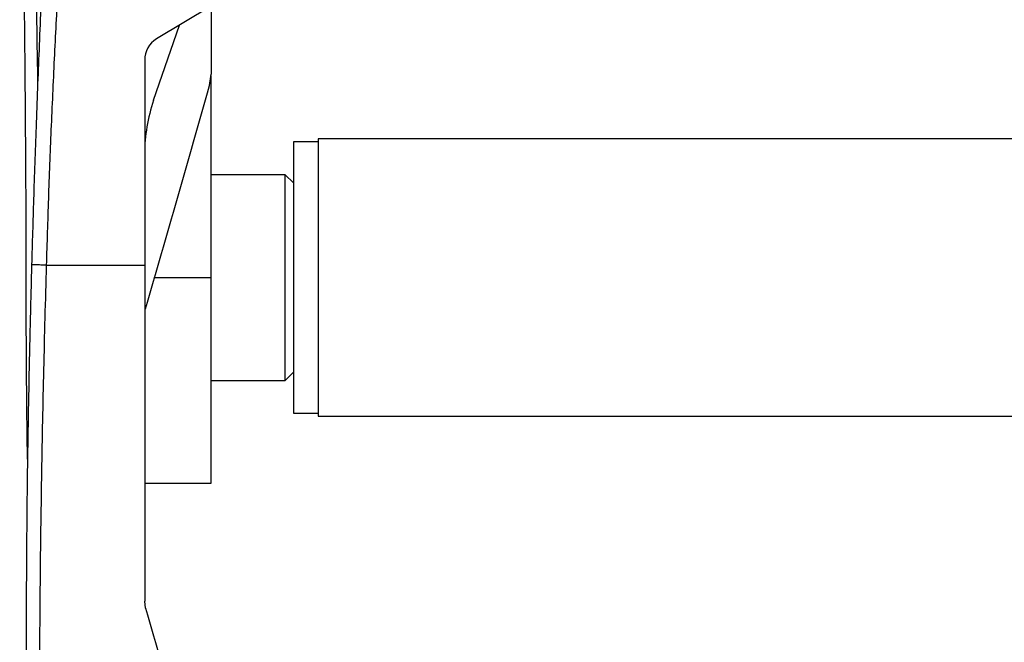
# Model space of a CAD drawing. Header units: millimetres. Extents: x 0 to 420, y 0 to 297.
# Tile 99 of 106: x 303.23 to 306.01, y 222.68 to 224.43. Entities that reach past the tile are written whole.
import ezdxf

# ---------------------------------------------------------------- set-up
doc = ezdxf.new("R2010")
doc.units = ezdxf.units.MM

msp = doc.modelspace()

# ---------------------------------------------------------------- linework, layer by layer
at = {"color": 7, "linetype": 'Continuous', "lineweight": 25}
for p, q in [((303.76837, 224.47214), (303.61416, 224.37939)), ((303.76837, 224.46692), (303.76837, 224.27942)), ((303.6057, 224.206), (303.67879, 224.41826)), ((303.58039, 224.31968), (303.58039, 223.74048)), ((303.76387, 224.24741), (303.76837, 224.27942)), ((303.76837, 223.70564), (303.76837, 224.27535)), ((304.07033, 224.08889), (304.00065, 224.08889)), ((304.00065, 224.08889), (304.00065, 223.32238)), ((313.57039, 224.09702), (304.07033, 224.09702)), ((304.07033, 224.09702), (304.07033, 223.31425)), ((303.97742, 223.99598), (303.76837, 223.99598)), ((304.00065, 223.97275), (303.97742, 223.99598)), ((303.97742, 223.58627), (303.97742, 223.99598)), ((303.30341, 223.74048), (303.58039, 223.74048)), ((303.6059, 223.70564), (303.76837, 223.70564)), ((303.76837, 223.12495), (303.76837, 223.70564)), ((303.97742, 223.41529), (303.97742, 223.58627)), ((303.97742, 223.41529), (304.00065, 223.43852)), ((303.76837, 223.41529), (303.97742, 223.41529)), ((304.00065, 223.32238), (304.07033, 223.32238)), ((304.07033, 223.31425), (313.57039, 223.31425)), ((303.58039, 223.12495), (303.76837, 223.12495)), ((303.58309, 222.77233), (303.58039, 222.79154))]:
    msp.add_line(p, q, dxfattribs=at)
for centre, radius, start in [((303.65007, 224.31968), 0.06968, 121.02461), ((304.04494, 224.05475), 0.46455, 161)]:
    msp.add_arc(centre, radius, start, 180, dxfattribs=at)
for points, knots in [([(303.4548, 226.10981), (303.45234, 226.10601), (303.43536, 226.07982), (303.41117, 226.02356), (303.38388, 225.93624), (303.37177, 225.8664), (303.36543, 225.81954), (303.36314, 225.80107), (303.36093, 225.78171), (303.35881, 225.76141), (303.35676, 225.74011), (303.35477, 225.71776), (303.35159, 225.67888), (303.34744, 225.62028), (303.34204, 225.5317), (303.33587, 225.42215), (303.32825, 225.28784), (303.32254, 225.18487), (303.31898, 225.1194), (303.31782, 225.0981), (303.31657, 225.07475), (303.3152, 225.0493), (303.31374, 225.02169), (303.31216, 224.99183), (303.31048, 224.95966), (303.30794, 224.91062), (303.30454, 224.84373), (303.30056, 224.76313), (303.29604, 224.66913), (303.29147, 224.57046), (303.28653, 224.45846), (303.28044, 224.31392), (303.27352, 224.13489), (303.26656, 223.93278), (303.26281, 223.8034), (303.26102, 223.74177)], [0, 0, 0, 0, 0.0056968, 0.0392389, 0.0764214, 0.120631, 0.1280794, 0.1358697, 0.1440244, 0.1525672, 0.1615231, 0.1709184, 0.180781, 0.2105562, 0.2447609, 0.2923242, 0.3484822, 0.4138629, 0.4219631, 0.4308945, 0.4406817, 0.4513509, 0.4629299, 0.4754478, 0.488935, 0.5034232, 0.5371713, 0.5731285, 0.6048641, 0.6554608, 0.6972871, 0.7457986, 0.8373017, 0.9224961, 1, 1, 1, 1]), ([(303.30341, 223.74048), (303.30528, 223.8031), (303.30909, 223.93048), (303.31664, 224.12466), (303.32549, 224.32226), (303.33517, 224.5125), (303.34526, 224.69301), (303.35297, 224.82205), (303.35833, 224.9086), (303.36113, 224.95319), (303.36401, 224.99864), (303.36698, 225.04495), (303.37005, 225.09212), (303.37315, 225.13941), (303.37646, 225.18938), (303.38015, 225.24461), (303.38444, 225.30836), (303.38931, 225.38064), (303.39456, 225.45812), (303.40036, 225.54406), (303.40702, 225.63649), (303.41532, 225.73512), (303.42691, 225.82808), (303.4388, 225.90041), (303.45092, 225.93887), (303.4548, 225.95118)], [0, 0, 0, 0, 0.0847442, 0.1723591, 0.2628488, 0.3522801, 0.4300027, 0.5073859, 0.5271423, 0.5472871, 0.5678203, 0.5887419, 0.6100519, 0.6317504, 0.6528468, 0.6777995, 0.7066087, 0.7392742, 0.7757961, 0.8116472, 0.8557715, 0.9011549, 0.9454814, 0.9825528, 1, 1, 1, 1]), ([(303.24951, 223.19257), (303.24914, 223.21953), (303.24833, 223.27723), (303.24743, 223.36148), (303.24671, 223.44554), (303.2462, 223.52555), (303.24588, 223.60524), (303.24572, 223.68485), (303.24588, 223.83469), (303.24475, 224.05559), (303.24231, 224.34825), (303.23956, 224.62647), (303.23677, 224.89012), (303.23372, 225.13972), (303.23133, 225.39128), (303.22739, 225.55928), (303.22854, 225.64401), (303.22855, 225.64424)], [0, 0, 0, 0, 0.0337596, 0.0722572, 0.1056812, 0.1390813, 0.1722205, 0.2049381, 0.2379103, 0.3576469, 0.4763251, 0.5940739, 0.6941637, 0.7946337, 0.8958299, 0.99971, 1, 1, 1, 1]), ([(303.25391, 225.58985), (303.25537, 225.49679), (303.25857, 225.29354), (303.26505, 224.97642), (303.27137, 224.62777), (303.27603, 224.38324), (303.27786, 224.25228), (303.27796, 224.24543)], [0, 0, 0, 0, 0.2097625, 0.4581231, 0.705975, 0.9846319, 1, 1, 1, 1]), ([(303.58309, 223.61693), (303.61292, 223.72097), (303.67268, 223.92937), (303.73344, 224.14128), (303.76387, 224.24741)], [0, 0, 0, 0, 0.4991859, 1, 1, 1, 1]), ([(303.26102, 223.74177), (303.25952, 223.68554), (303.25657, 223.57438), (303.25307, 223.41189), (303.25026, 223.25445), (303.24808, 223.09604), (303.2466, 222.93879), (303.24572, 222.77874), (303.24589, 222.60225), (303.24525, 222.41538), (303.2442, 222.28123), (303.24372, 222.21919)], [0, 0, 0, 0, 0.108308, 0.214137, 0.3187788, 0.4208417, 0.5306793, 0.633292, 0.7391116, 0.8793599, 1, 1, 1, 1]), ([(303.76837, 220.05205), (303.74777, 220.05256), (303.70681, 220.05358), (303.64589, 220.06366), (303.58685, 220.08108), (303.53096, 220.10684), (303.4796, 220.14049), (303.43379, 220.18105), (303.39384, 220.22735), (303.34833, 220.29468), (303.30512, 220.387), (303.26901, 220.50302), (303.25293, 220.62403), (303.25265, 220.81533), (303.25877, 221.07799), (303.26487, 221.41272), (303.27154, 221.76175), (303.27779, 222.12485), (303.28366, 222.49951), (303.28494, 222.79523), (303.28768, 223.01341), (303.28989, 223.15694), (303.29256, 223.30064), (303.29567, 223.44518), (303.2992, 223.59151), (303.302, 223.69072), (303.30341, 223.74048)], [0, 0, 0, 0, 0.0154023, 0.0306186, 0.0458978, 0.0611515, 0.0763524, 0.0916759, 0.1069667, 0.1223964, 0.1531196, 0.1841395, 0.2146453, 0.2457555, 0.3295656, 0.4129092, 0.4960821, 0.5895924, 0.6838677, 0.7780859, 0.8151003, 0.8521196, 0.8891029, 0.926018, 0.9628961, 1, 1, 1, 1]), ([(303.30341, 223.74048), (303.29794, 223.74063), (303.2866, 223.74095), (303.27245, 223.74137), (303.2628, 223.74167), (303.2616, 223.74174), (303.26102, 223.74177)], [0, 0, 0, 0, 0.2412015, 0.5, 0.7587985, 1, 1, 1, 1]), ([(303.58039, 223.74048), (303.58039, 223.70068), (303.58039, 223.62102), (303.58039, 223.46223), (303.58039, 223.26499), (303.58039, 223.02954), (303.58039, 222.87087), (303.58039, 222.79154)], [0, 0, 0, 0, 0.1226487, 0.2454767, 0.4957363, 0.7478713, 1, 1, 1, 1]), ([(303.58309, 222.77233), (303.61292, 222.66829), (303.67268, 222.45989), (303.73344, 222.24798), (303.76387, 222.14185)], [0, 0, 0, 0, 0.4991859, 1, 1, 1, 1])]:
    msp.add_open_spline(points, degree=3, knots=knots, dxfattribs=at)

doc.saveas('drawing.dxf')
